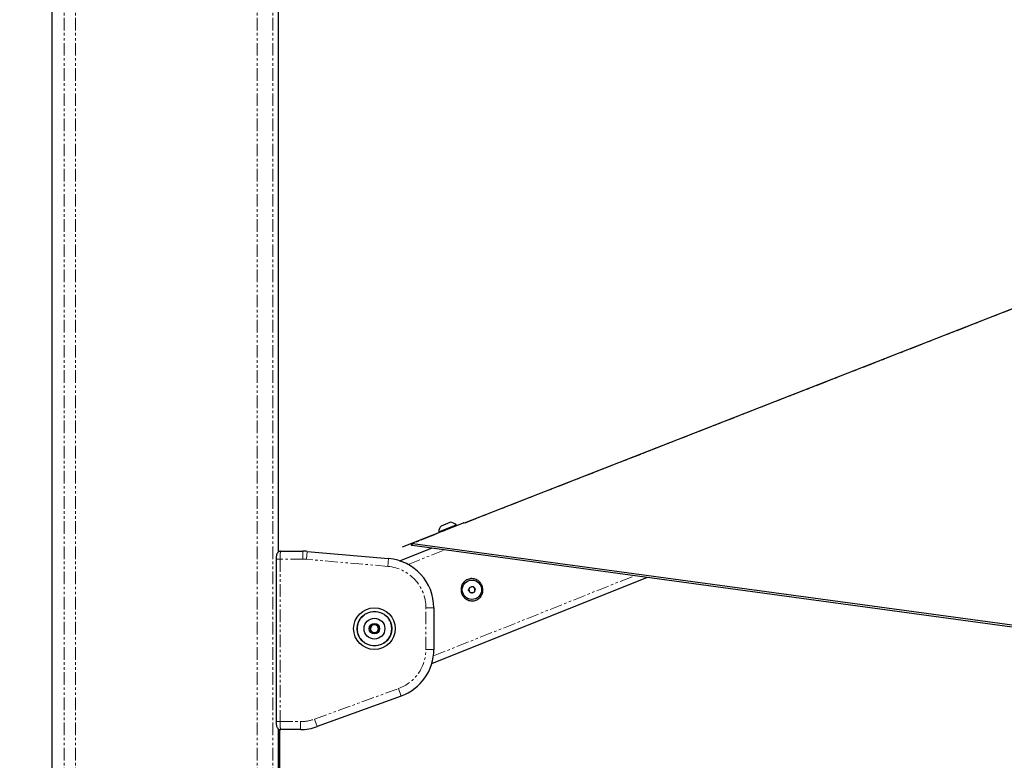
# Model space of a CAD drawing. Header units: millimetres. Extents: x 186 to 9508, y 327 to 8143.
# Tile 11 of 53: x 750 to 1247, y 2795 to 3169. Entities that reach past the tile are written whole.
import ezdxf

# ---------------------------------------------------------------- set-up
doc = ezdxf.new("R2010")
doc.units = ezdxf.units.MM
doc.linetypes.add('PHANTOM', pattern=[12.7, 6.35, -1.27, 1.27, -1.27, 1.27, -1.27])
doc.layers.add('COMPONENT_GEOMETRY', color=7, linetype='Continuous')
doc.styles.add('SLDTEXTSTYLE0', font='TXT', dxfattribs={"width": 0.75})
doc.dimstyles.new('SLDDIMSTYLE0', dxfattribs={"dimtxt": 50, "dimasz": 3.302, "dimexe": 0, "dimexo": 0.0625, "dimgap": 12.5, "dimtad": 0, "dimtih": 1, "dimtoh": 1, "dimdec": 0, "dimrnd": 1e-09, "dimzin": 12, "dimdsep": 46, "dimtxsty": 'SLDTEXTSTYLE0', "dimsah": 1, "dimcen": 0.09, "dimadec": 0, "dimazin": 3, "dimtfac": 1, "dimtdec": 0, "dimtofl": 0, "dimtmove": 0, "dimatfit": 3, "dimfxl": 1, "dimfrac": 2, "dimtolj": 1, "dimtzin": 12, "dimarcsym": 0})

# ---------------------------------------------------------------- blocks, each defined once
blk = doc.blocks.new('_D_2')
at = {"layer": 'COMPONENT_GEOMETRY', "color": 7}
for p, q in [((868.79, 3585.35), (256.65, 3585.35)), ((259.83, 3585.35), (259.83, 2075.6)), ((259.83, 486.47), (259.83, 1996.22)), ((337.44, 486.47), (256.65, 486.47))]:
    blk.add_line(p, q, dxfattribs=at)
for points in [[(259.83, 3585.35), (259.32, 3582.04), (260.34, 3582.04)], [(259.83, 486.47), (260.34, 489.77), (259.32, 489.77)]]:
    blk.add_solid(points, dxfattribs=at)
at = {"layer": 'COMPONENT_GEOMETRY', "color": 7, "insert": (185.94, 2060.67), "char_height": 50, "attachment_point": 1, "style": 'SLDTEXTSTYLE0'}
blk.add_mtext('3099', dxfattribs=at)

msp = doc.modelspace()

# ---------------------------------------------------------------- linework, layer by layer
at = {"color": 7, "linetype": 'Continuous', "lineweight": 25}
for p, q in [((766.31, 3576.12), (766.31, 702.12)), ((880.79, 2900.27), (880.79, 3486.16)), ((958.27, 2908.65), (974.15, 2914.98)), ((961.66, 2910.41), (970.48, 2913.93)), ((962.99, 2913.49), (967.4, 2915.25)), ((970.62, 2913.57), (970.48, 2913.93)), ((974.43, 2914.82), (974.41, 2914.87)), ((958.14, 2908.46), (947.86, 2904.44)), ((961.66, 2910.41), (961.8, 2910.05)), ((947.86, 2904.44), (943.13, 2902.59)), ((948.15, 2904.51), (947.6, 2904.3)), ((947.6, 2904.3), (947.86, 2904.44)), ((947.6, 2904.3), (947.82, 2903.67)), ((948.4, 2903.9), (947.82, 2903.67)), ((947.82, 2903.67), (948.17, 2903.62)), ((947.82, 2903.67), (948.17, 2903.62)), ((948.4, 2903.9), (948.15, 2904.51)), ((948.52, 2904.51), (948.15, 2904.51)), ((948.17, 2903.62), (1340.89, 2850.25)), ((948.52, 2904.51), (1341.56, 2851.09)), ((881.21, 2900.61), (881.89, 2900.61)), ((881.89, 2900.61), (893.11, 2900.61)), ((895.29, 2900.52), (936.38, 2896.92)), ((942.09, 2895.74), (958.39, 2902.24)), ((879.57, 2896.61), (879.57, 2814.61)), ((958.2, 2844.02), (1067.12, 2887.46)), ((976.72, 2880.89), (977.34, 2882.5)), ((977.82, 2879.54), (976.72, 2880.89)), ((977.34, 2882.5), (979.05, 2882.78)), ((979.53, 2879.82), (977.82, 2879.54)), ((979.05, 2882.78), (980.14, 2881.44)), ((980.14, 2881.44), (979.53, 2879.82)), ((959.2, 2872.02), (959.2, 2851.05)), ((927.01, 2862.25), (928.73, 2863.79)), ((928.31, 2863.42), (929.37, 2863.58)), ((928.73, 2863.79), (930.92, 2863.07)), ((927.48, 2859.99), (927.01, 2862.25)), ((927.12, 2861.71), (927.51, 2862.71)), ((928.01, 2859.82), (927.34, 2860.66)), ((929.67, 2859.27), (927.48, 2859.99)), ((930.09, 2859.64), (929.03, 2859.48)), ((931.39, 2860.81), (929.67, 2859.27)), ((930.39, 2863.24), (931.06, 2862.41)), ((931.28, 2861.35), (930.89, 2860.36)), ((930.92, 2863.07), (931.39, 2860.81)), ((942.75, 2827.55), (900.34, 2812.12)), ((880.79, 702.12), (880.79, 2810.95)), ((881.21, 2810.61), (881.89, 2810.61)), ((881.21, 2810.61), (881.21, 2504.53)), ((891.79, 2810.61), (881.89, 2810.61))]:
    msp.add_line(p, q, dxfattribs=at)
at = {"color": 8, "linetype": 'PHANTOM', "lineweight": 18}
for p, q in [((772.47, 3576.12), (772.47, 702.12)), ((778.3, 3576.12), (778.3, 702.12)), ((870, 3576.12), (870, 702.12)), ((877.97, 3576.12), (877.97, 702.12)), ((880.79, 2900.27), (880.79, 3486.16)), ((1690.62, 3194.39), (974.13, 2914.51)), ((974.41, 2914.87), (958.29, 2908.44)), ((958.7, 2908.48), (948.52, 2904.51)), ((893.11, 2896.61), (893.11, 2900.61)), ((894.94, 2896.53), (895.29, 2900.52)), ((946.18, 2893.96), (964.77, 2901.37)), ((879.57, 2896.61), (881.57, 2896.61)), ((881.57, 2896.61), (881.57, 2814.61)), ((893.11, 2896.61), (881.57, 2896.61)), ((936.03, 2892.94), (894.94, 2896.53)), ((936.03, 2892.94), (936.38, 2896.92)), ((958.98, 2847.75), (1060.74, 2888.33)), ((955.2, 2872.02), (959.2, 2872.02)), ((955.2, 2851.05), (955.2, 2872.02)), ((955.2, 2851.05), (959.2, 2851.05)), ((898.98, 2815.88), (941.38, 2831.31)), ((941.38, 2831.31), (942.75, 2827.55)), ((879.57, 2814.61), (881.57, 2814.61)), ((881.57, 2814.61), (891.79, 2814.61)), ((891.79, 2814.61), (891.79, 2810.61)), ((898.98, 2815.88), (900.34, 2812.12)), ((880.79, 702.12), (880.79, 2810.95))]:
    msp.add_line(p, q, dxfattribs=at)
at = {"color": 7, "linetype": 'Continuous', "lineweight": 25, "flags": 128}
for points in [[(1690.62, 3194.58), (1324.98, 3051.75), (974.43, 2914.82)], [(948.17, 2903.62), (948.29, 2903.76), (948.4, 2903.9)]]:
    msp.add_lwpolyline(points, dxfattribs=at)
at = {"color": 7, "linetype": 'Continuous', "lineweight": 25}
for centre, radius in [((978.43, 2881.16), 4.88), ((929.2, 2861.53), 10.5), ((929.2, 2861.53), 8.75), ((929.2, 2861.53), 5.25), ((929.2, 2861.53), 2.62)]:
    msp.add_circle(centre, radius, dxfattribs=at)
at = {"color": 8, "linetype": 'PHANTOM', "lineweight": 18}
msp.add_circle((929.2, 2861.53), 8.55, dxfattribs=at)
at = {"color": 7, "linetype": 'Continuous', "lineweight": 25}
for centre, radius, start, end in [((966.95, 2909.95), 5.32, 138.2796, 175.0771), ((966.95, 2909.95), 5.32, 48.4003, 85.1978), ((974.23, 2914.79), 0.2, 21.7387, 111.7387), ((958.34, 2908.46), 0.2, 111.7387, 181.7147), ((893.11, 2875.61), 25, 85, 90), ((934.2, 2872.02), 25, 0, 85), ((978.43, 2881.16), 1.5, 159.1637, 219.1637), ((978.43, 2881.16), 1.5, 99.1637, 159.1637), ((978.43, 2881.16), 1.5, 219.1637, 279.1637), ((978.43, 2881.16), 1.5, 39.1637, 99.1637), ((978.43, 2881.16), 1.5, 279.1637, 339.1637), ((978.43, 2881.16), 1.5, 339.1637, 39.1637), ((929.2, 2861.53), 2, 131.7678, 191.7678), ((929.2, 2861.53), 2, 191.7678, 251.7678), ((929.2, 2861.53), 2, 71.7678, 131.7678), ((929.2, 2861.53), 2, 251.7678, 311.7678), ((929.2, 2861.53), 2, 11.7678, 71.7678), ((929.2, 2861.53), 2, 311.7678, 11.7678), ((934.2, 2851.05), 25, 290, 0), ((891.79, 2835.61), 25, 270, 290)]:
    msp.add_arc(centre, radius, start, end, dxfattribs=at)
at = {"color": 8, "linetype": 'PHANTOM', "lineweight": 18}
for centre, start, end in [((893.11, 2875.61), 85, 90), ((934.2, 2872.02), 0, 85), ((934.2, 2851.05), 290, 0), ((891.79, 2835.61), 270, 290)]:
    msp.add_arc(centre, 21, start, end, dxfattribs=at)
at = {"color": 7, "linetype": 'Continuous', "lineweight": 25}
for points, knots in [([(881.85, 2900.59), (881.81, 2900.6), (881.53, 2900.63), (881.05, 2900.46), (880.53, 2900.14), (880.18, 2899.73), (879.94, 2899.3), (879.78, 2898.83), (879.67, 2898.25), (879.58, 2897.49), (879.58, 2896.9), (879.57, 2896.61)], [0, 0, 0, 0, 0.020938, 0.1520927, 0.2585486, 0.3539794, 0.4457733, 0.548323, 0.6854561, 0.8484265, 1, 1, 1, 1]), ([(983.54, 2883.2), (983.74, 2882.48), (984.13, 2881.06), (983.65, 2878.84), (982.63, 2877.3), (981.5, 2876.39), (980.54, 2875.88), (979.49, 2875.59), (978.05, 2875.47), (976.23, 2875.88), (974.4, 2877.18), (973.19, 2879.07), (972.77, 2881.28), (973.2, 2883.48), (974.24, 2885.02), (975.37, 2885.94), (976.33, 2886.44), (977.38, 2886.74), (978.82, 2886.85), (980.63, 2886.43), (982.5, 2885.16), (983.19, 2883.85), (983.54, 2883.2)], [0, 0, 0, 0, 0.063125, 0.125872, 0.188039, 0.218977, 0.250026, 0.2809, 0.311978, 0.374046, 0.436741, 0.500168, 0.563277, 0.625955, 0.688045, 0.719143, 0.750062, 0.781026, 0.812104, 0.874212, 0.936896, 1, 1, 1, 1]), ([(879.57, 2814.61), (879.57, 2814.6), (879.56, 2814.29), (879.59, 2813.65), (879.69, 2812.77), (879.84, 2812.1), (880.2, 2811.43), (880.68, 2810.96), (881.27, 2810.65), (881.7, 2810.64), (881.89, 2810.64)], [0, 0, 0, 0, 0.005046, 0.166255, 0.333872, 0.536652, 0.655673, 0.772022, 0.899022, 1, 1, 1, 1])]:
    msp.add_open_spline(points, degree=3, knots=knots, dxfattribs=at)
at = {"color": 8, "linetype": 'PHANTOM', "lineweight": 18}
for points, knots in [([(881.89, 2900.61), (881.85, 2900.57), (881.78, 2900.48), (881.68, 2899.77), (881.61, 2898.74), (881.57, 2897.62), (881.57, 2896.89), (881.57, 2896.61)], [0, 0, 0, 0, 0.2171018, 0.4345767, 0.6516265, 0.8667474, 1, 1, 1, 1]), ([(881.57, 2814.61), (881.57, 2814.17), (881.58, 2813.28), (881.63, 2812.09), (881.71, 2811.18), (881.8, 2810.68), (881.86, 2810.63), (881.89, 2810.61)], [0, 0, 0, 0, 0.2122436, 0.4240221, 0.6364538, 0.8509534, 1, 1, 1, 1])]:
    msp.add_open_spline(points, degree=3, knots=knots, dxfattribs=at)

# ---------------------------------------------------------------- dimensions: what is measured, and where the dimension line sits
at = {"layer": 'COMPONENT_GEOMETRY', "color": 7}
dim = msp.add_linear_dim(base=(259.83, 3585.35), p1=(338.71, 486.47), p2=(870.06, 3585.35), angle=90, dimstyle='SLDDIMSTYLE0', dxfattribs=at)
dim.commit()
dim.dimension.update_dxf_attribs({"geometry": '_D_2', "text_midpoint": (259.83, 2035.91), "dimtype": 160})

doc.saveas('drawing.dxf')
